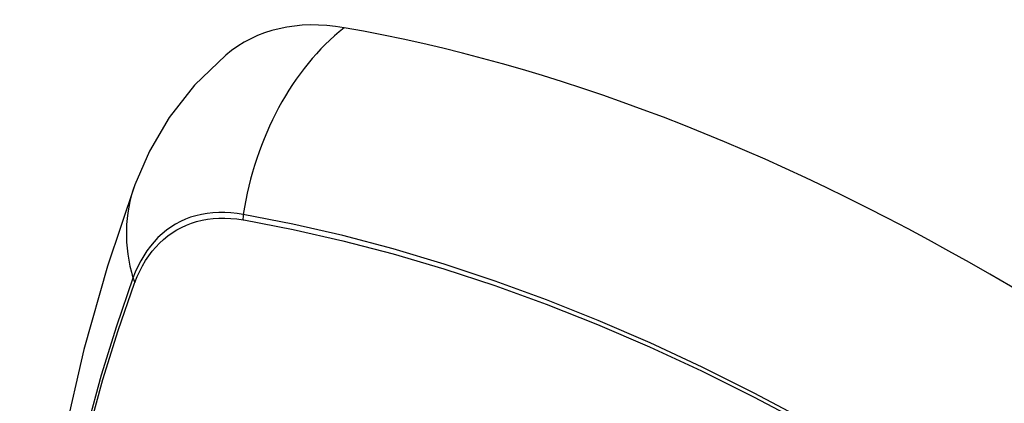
# Model space of a CAD drawing. Header units: inches. Extents: x 18 to 202, y 13 to 131.
# Tile 50 of 54: x 191.097 to 191.559, y 77.8 to 77.98. Entities that reach past the tile are written whole.
import ezdxf

# ---------------------------------------------------------------- set-up
doc = ezdxf.new("R2010")
doc.units = ezdxf.units.IN
doc.header["$MEASUREMENT"] = 0
doc.layers.add('Visible Edges(ANSI)', color=7, linetype='Continuous', lineweight=25)
doc.layers.add('Visible Tangent Edges(ANSI)', color=7, linetype='Continuous', lineweight=25)

msp = doc.modelspace()

# ---------------------------------------------------------------- linework, layer by layer
at = {"layer": 'Visible Edges(ANSI)', "flags": 128}
for points in [[(191.19398, 77.96378), (191.17936, 77.9497), (191.16742, 77.93441), (191.15816, 77.91862), (191.15134, 77.90289)], [(191.15134, 77.90289), (191.1385, 77.86483), (191.12744, 77.82565), (191.11814, 77.78541), (191.11058, 77.74419), (191.10474, 77.70205), (191.10059, 77.65906), (191.09812, 77.61526), (191.0973, 77.57074), (191.09811, 77.52554), (191.10054, 77.47973), (191.10456, 77.43338), (191.11016, 77.38654), (191.1173, 77.33929), (191.12599, 77.29169), (191.13618, 77.24382), (191.14785, 77.19573)]]:
    msp.add_lwpolyline(points, dxfattribs=at)
at = {"layer": 'Visible Edges(ANSI)'}
for centre, major_axis, start_param, end_param in [((191.29086, 77.81614), (-0.08858, 0.15343), 5.834048, 6.381985), ((191.55266, 76.80016), (-0.64961, 1.12515), 5.161526, 5.834048)]:
    msp.add_ellipse(centre, major_axis=major_axis, ratio=0.57735, start_param=start_param, end_param=end_param, dxfattribs=at)
at = {"layer": 'Visible Tangent Edges(ANSI)'}
for p, q in [((191.20211, 77.88648), (191.20244, 77.88642)), ((191.15126, 77.85687), (191.15137, 77.85718))]:
    msp.add_line(p, q, dxfattribs=at)
at = {"layer": 'Visible Tangent Edges(ANSI)', "flags": 128}
for points in [[(191.20226, 77.88904), (191.1993, 77.88951), (191.19638, 77.88982), (191.19352, 77.88997), (191.1907, 77.88998), (191.18793, 77.88982), (191.18523, 77.88951), (191.18259, 77.88905), (191.18001, 77.88843), (191.1775, 77.88767), (191.17507, 77.88675), (191.17272, 77.88568), (191.17044, 77.88447), (191.16825, 77.8831), (191.16615, 77.8816), (191.16413, 77.87995), (191.16221, 77.87816), (191.16039, 77.87623), (191.15866, 77.87417), (191.15703, 77.87197), (191.15551, 77.86965), (191.15409, 77.8672), (191.15277, 77.86464), (191.15157, 77.86195), (191.15047, 77.85915)], [(191.56488, 77.73251), (191.5403, 77.74865), (191.51574, 77.76399), (191.49118, 77.77854), (191.46664, 77.79231), (191.4421, 77.80527), (191.4176, 77.81744), (191.39316, 77.82878), (191.3688, 77.8393), (191.34457, 77.84897), (191.32045, 77.8578), (191.29646, 77.86577), (191.27263, 77.87289), (191.24898, 77.87914), (191.22551, 77.88453), (191.20226, 77.88904)], [(191.15137, 77.85718), (191.15247, 77.8599), (191.15366, 77.8625), (191.15496, 77.86499), (191.15637, 77.86736), (191.15787, 77.86961), (191.15947, 77.87173), (191.16117, 77.87373), (191.16296, 77.87561), (191.16484, 77.87735), (191.16681, 77.87895), (191.16887, 77.88042), (191.17102, 77.88175), (191.17324, 77.88294), (191.17554, 77.88399), (191.17792, 77.88489), (191.18036, 77.88566), (191.18288, 77.88627), (191.18546, 77.88674), (191.1881, 77.88707), (191.1908, 77.88724), (191.19356, 77.88727), (191.19636, 77.88715), (191.19921, 77.88689), (191.20211, 77.88648)], [(191.20244, 77.88642), (191.22563, 77.88201), (191.24903, 77.87672), (191.27262, 77.87057), (191.29638, 77.86355), (191.32031, 77.85567), (191.34437, 77.84694), (191.36855, 77.83735), (191.39285, 77.82691), (191.41724, 77.81564), (191.44169, 77.80353), (191.46617, 77.79062), (191.49065, 77.7769), (191.51515, 77.76238), (191.53964, 77.74705), (191.56415, 77.73092)], [(191.15047, 77.85915), (191.14271, 77.8367), (191.13559, 77.8136), (191.12912, 77.78986), (191.12331, 77.76551), (191.11817, 77.74057), (191.11372, 77.71508), (191.10995, 77.68906), (191.10686, 77.66255), (191.10447, 77.63558), (191.10276, 77.60819), (191.10175, 77.58041), (191.10142, 77.55224), (191.10178, 77.52369), (191.10282, 77.49475)], [(191.10346, 77.49391), (191.10241, 77.52278), (191.10205, 77.55126), (191.10238, 77.57936), (191.1034, 77.60706), (191.10511, 77.63436), (191.10752, 77.66124), (191.11062, 77.68765), (191.1144, 77.71356), (191.11888, 77.73894), (191.12403, 77.76375), (191.12985, 77.78798), (191.13634, 77.81159), (191.14348, 77.83456), (191.15126, 77.85687)]]:
    msp.add_lwpolyline(points, dxfattribs=at)
at = {"layer": 'Visible Tangent Edges(ANSI)'}
for centre, major_axis, ratio, start_param, end_param in [((191.28836, 77.8773), (-0.02022, -0.11637), 0.735518, 3.83087, 4.73923), ((191.26223, 77.86221), (-0.11089, 0.04067), 0.735518, 0, 0.496286), ((191.20943, 77.88807), (0.00176, 0.00968), 0.735414, 1.603259, 1.866966), ((191.15979, 77.8594), (0.00925, -0.00336), 0.732421, 3.635219, 3.898926)]:
    msp.add_ellipse(centre, major_axis=major_axis, ratio=ratio, start_param=start_param, end_param=end_param, dxfattribs=at)

doc.saveas('drawing.dxf')
